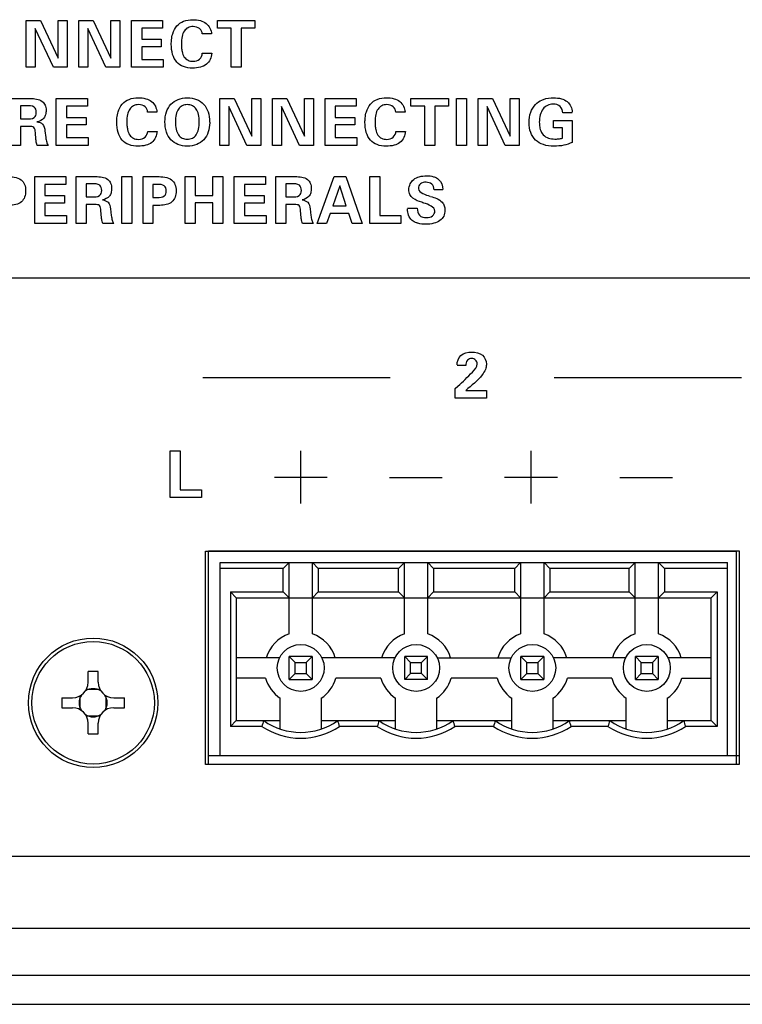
# Model space of a CAD drawing. Header units: inches. Extents: x -3.6 to 47.6, y 1.8 to 32.
# Tile 11 of 35: x 15.4 to 16.6, y 3.4 to 5.1. Entities that reach past the tile are written whole.
import ezdxf

# ---------------------------------------------------------------- set-up
doc = ezdxf.new("R2010")
doc.units = ezdxf.units.IN
doc.header["$LTSCALE"] = 2.42
doc.header["$MEASUREMENT"] = 0
doc.layers.get('0').update_dxf_attribs({"linetype": 'CONTINUOUS'})

msp = doc.modelspace()

# ---------------------------------------------------------------- linework, layer by layer
at = {"color": 7, "linetype": 'Continuous'}
for p, q in [((15.4089, 5.0258), (15.4089, 5.1058)), ((15.4089, 5.1058), (15.4336, 5.1058)), ((15.4336, 5.1058), (15.4637, 5.0414)), ((15.4637, 5.0414), (15.4637, 5.1058)), ((15.4637, 5.1058), (15.4791, 5.1058)), ((15.4791, 5.1058), (15.4791, 5.0258)), ((15.4988, 5.0258), (15.4988, 5.1058)), ((15.4988, 5.1058), (15.5235, 5.1058)), ((15.5235, 5.1058), (15.5536, 5.0414)), ((15.5536, 5.0414), (15.5536, 5.1058)), ((15.5536, 5.1058), (15.569, 5.1058)), ((15.569, 5.1058), (15.569, 5.0258)), ((15.5888, 5.0258), (15.5888, 5.1058)), ((15.5888, 5.1058), (15.6419, 5.1058)), ((15.6419, 5.1058), (15.6419, 5.0925)), ((15.7354, 5.0928), (15.7354, 5.1058)), ((15.7354, 5.1058), (15.7997, 5.1058)), ((15.7997, 5.1058), (15.7997, 5.0928)), ((15.4243, 5.092), (15.4243, 5.0258)), ((15.4554, 5.0258), (15.4243, 5.092)), ((15.5142, 5.092), (15.5142, 5.0258)), ((15.5452, 5.0258), (15.5142, 5.092)), ((15.6062, 5.0925), (15.6062, 5.0737)), ((15.6419, 5.0925), (15.6062, 5.0925)), ((15.7254, 5.0827), (15.7096, 5.0827)), ((15.7589, 5.0928), (15.7354, 5.0928)), ((15.7589, 5.0258), (15.7589, 5.0928)), ((15.7761, 5.0928), (15.7761, 5.0258)), ((15.7997, 5.0928), (15.7761, 5.0928)), ((15.6062, 5.0737), (15.6397, 5.0737)), ((15.6397, 5.0737), (15.6397, 5.0606)), ((15.6062, 5.0606), (15.6062, 5.0391)), ((15.6397, 5.0606), (15.6062, 5.0606)), ((15.7097, 5.0497), (15.7258, 5.0497)), ((15.6062, 5.0391), (15.6431, 5.0391)), ((15.6431, 5.0391), (15.6431, 5.0258)), ((15.4243, 5.0258), (15.4089, 5.0258)), ((15.4791, 5.0258), (15.4554, 5.0258)), ((15.5142, 5.0258), (15.4988, 5.0258)), ((15.569, 5.0258), (15.5452, 5.0258)), ((15.6431, 5.0258), (15.5888, 5.0258)), ((15.7761, 5.0258), (15.7589, 5.0258)), ((15.3826, 4.9724), (15.4159, 4.9724)), ((15.4604, 4.8924), (15.4604, 4.9724)), ((15.4604, 4.9724), (15.5135, 4.9724)), ((15.5135, 4.9724), (15.5135, 4.9592)), ((15.7396, 4.8924), (15.7396, 4.9724)), ((15.7396, 4.9724), (15.7643, 4.9724)), ((15.7643, 4.9724), (15.7944, 4.9081)), ((15.7944, 4.9081), (15.7944, 4.9724)), ((15.7944, 4.9724), (15.8097, 4.9724)), ((15.8097, 4.9724), (15.8097, 4.8924)), ((15.8295, 4.8924), (15.8295, 4.9724)), ((15.8295, 4.9724), (15.8541, 4.9724)), ((15.8541, 4.9724), (15.8843, 4.9081)), ((15.8843, 4.9081), (15.8843, 4.9724)), ((15.8843, 4.9724), (15.8996, 4.9724)), ((15.8996, 4.9724), (15.8996, 4.8924)), ((15.9195, 4.8924), (15.9195, 4.9724)), ((15.9195, 4.9724), (15.9725, 4.9724)), ((15.9725, 4.9724), (15.9725, 4.9592)), ((16.0661, 4.9594), (16.0661, 4.9724)), ((16.0661, 4.9724), (16.1303, 4.9724)), ((16.1303, 4.9724), (16.1303, 4.9594)), ((16.1438, 4.8924), (16.1438, 4.9724)), ((16.1438, 4.9724), (16.1608, 4.9724)), ((16.1608, 4.9724), (16.1608, 4.8924)), ((16.1806, 4.8924), (16.1806, 4.9724)), ((16.1806, 4.9724), (16.2053, 4.9724)), ((16.2053, 4.9724), (16.2354, 4.9081)), ((16.2354, 4.9081), (16.2354, 4.9724)), ((16.2354, 4.9724), (16.2507, 4.9724)), ((16.2507, 4.9724), (16.2507, 4.8924)), ((15.3994, 4.9601), (15.3994, 4.9377)), ((15.4095, 4.9601), (15.3994, 4.9601)), ((15.4778, 4.9592), (15.4778, 4.9403)), ((15.5135, 4.9592), (15.4778, 4.9592)), ((15.6322, 4.9493), (15.6164, 4.9493)), ((15.7549, 4.9587), (15.7549, 4.8924)), ((15.786, 4.8924), (15.7549, 4.9587)), ((15.8448, 4.9587), (15.8448, 4.8924)), ((15.8759, 4.8924), (15.8448, 4.9587)), ((15.9368, 4.9592), (15.9368, 4.9403)), ((15.9725, 4.9592), (15.9368, 4.9592)), ((16.0561, 4.9493), (16.0403, 4.9493)), ((16.0896, 4.9594), (16.0661, 4.9594)), ((16.0896, 4.8924), (16.0896, 4.9594)), ((16.1068, 4.9594), (16.1068, 4.8924)), ((16.1303, 4.9594), (16.1068, 4.9594)), ((16.1959, 4.9587), (16.1959, 4.8924)), ((16.227, 4.8924), (16.1959, 4.9587)), ((16.3415, 4.9478), (16.3254, 4.9478)), ((15.3994, 4.9377), (15.4095, 4.9377)), ((15.4778, 4.9403), (15.5112, 4.9403)), ((15.4778, 4.9273), (15.4778, 4.9058)), ((15.5112, 4.9273), (15.4778, 4.9273)), ((15.5112, 4.9403), (15.5112, 4.9273)), ((15.9368, 4.9403), (15.9703, 4.9403)), ((15.9368, 4.9273), (15.9368, 4.9058)), ((15.9703, 4.9273), (15.9368, 4.9273)), ((15.9703, 4.9403), (15.9703, 4.9273)), ((16.3094, 4.9223), (16.3094, 4.9351)), ((16.3094, 4.9351), (16.3413, 4.9351)), ((16.3413, 4.9351), (16.3413, 4.8976)), ((15.3994, 4.9246), (15.3994, 4.8924)), ((15.4142, 4.9246), (15.3994, 4.9246)), ((15.4257, 4.9022), (15.4246, 4.9143)), ((15.441, 4.9174), (15.4424, 4.9059)), ((15.6165, 4.9164), (15.6326, 4.9164)), ((16.0404, 4.9164), (16.0565, 4.9164)), ((16.3246, 4.9223), (16.3094, 4.9223)), ((16.3246, 4.9048), (16.3246, 4.9223)), ((15.4778, 4.9058), (15.5147, 4.9058)), ((15.5147, 4.9058), (15.5147, 4.8924)), ((15.9368, 4.9058), (15.9738, 4.9058)), ((15.9738, 4.9058), (15.9738, 4.8924)), ((15.3994, 4.8924), (15.3826, 4.8924)), ((15.4465, 4.8924), (15.428, 4.8924)), ((15.5147, 4.8924), (15.4604, 4.8924)), ((15.7549, 4.8924), (15.7396, 4.8924)), ((15.8097, 4.8924), (15.786, 4.8924)), ((15.8448, 4.8924), (15.8295, 4.8924)), ((15.8996, 4.8924), (15.8759, 4.8924)), ((15.9738, 4.8924), (15.9195, 4.8924)), ((16.1068, 4.8924), (16.0896, 4.8924)), ((16.1608, 4.8924), (16.1438, 4.8924)), ((16.1959, 4.8924), (16.1806, 4.8924)), ((16.2507, 4.8924), (16.227, 4.8924)), ((15.4235, 4.7591), (15.4235, 4.8391)), ((15.4235, 4.8391), (15.4766, 4.8391)), ((15.4766, 4.8391), (15.4766, 4.8259)), ((15.4945, 4.7591), (15.4945, 4.8391)), ((15.4945, 4.8391), (15.5278, 4.8391)), ((15.5113, 4.8267), (15.5113, 4.8043)), ((15.5214, 4.8267), (15.5113, 4.8267)), ((15.5722, 4.7591), (15.5722, 4.8391)), ((15.5722, 4.8391), (15.5892, 4.8391)), ((15.5892, 4.8391), (15.5892, 4.7591)), ((15.609, 4.7591), (15.609, 4.8391)), ((15.609, 4.8391), (15.6327, 4.8391)), ((15.6804, 4.7591), (15.6804, 4.8391)), ((15.6804, 4.8391), (15.6977, 4.8391)), ((15.6977, 4.8391), (15.6977, 4.8071)), ((15.7279, 4.8071), (15.7279, 4.8391)), ((15.7279, 4.8391), (15.7446, 4.8391)), ((15.7446, 4.8391), (15.7446, 4.7591)), ((15.7644, 4.7591), (15.7644, 4.8391)), ((15.7644, 4.8391), (15.8175, 4.8391)), ((15.8175, 4.8391), (15.8175, 4.8259)), ((15.8354, 4.7591), (15.8354, 4.8391)), ((15.8354, 4.8391), (15.8687, 4.8391)), ((15.8522, 4.8267), (15.8522, 4.8043)), ((15.8623, 4.8267), (15.8522, 4.8267)), ((15.9058, 4.7591), (15.9348, 4.8391)), ((15.9348, 4.8391), (15.955, 4.8391)), ((15.955, 4.8391), (15.9829, 4.7591)), ((15.9956, 4.7591), (15.9956, 4.8391)), ((15.9956, 4.8391), (16.0126, 4.8391)), ((16.0126, 4.8391), (16.0126, 4.7726)), ((15.4409, 4.8259), (15.4409, 4.807)), ((15.4766, 4.8259), (15.4409, 4.8259)), ((15.6252, 4.8258), (15.6252, 4.8034)), ((15.6333, 4.8258), (15.6252, 4.8258)), ((15.7818, 4.8259), (15.7818, 4.807)), ((15.8175, 4.8259), (15.7818, 4.8259)), ((15.9446, 4.8233), (15.9325, 4.7894)), ((15.9556, 4.7894), (15.9446, 4.8233)), ((16.1206, 4.8168), (16.1057, 4.8168)), ((15.4409, 4.807), (15.4743, 4.807)), ((15.4409, 4.794), (15.4409, 4.7724)), ((15.4743, 4.794), (15.4409, 4.794)), ((15.4743, 4.807), (15.4743, 4.794)), ((15.5113, 4.8043), (15.5214, 4.8043)), ((15.6252, 4.8034), (15.6333, 4.8034)), ((15.6977, 4.8071), (15.7279, 4.8071)), ((15.6977, 4.7941), (15.6977, 4.7591)), ((15.7279, 4.7941), (15.6977, 4.7941)), ((15.7279, 4.7591), (15.7279, 4.7941)), ((15.7818, 4.807), (15.8153, 4.807)), ((15.7818, 4.794), (15.7818, 4.7724)), ((15.8153, 4.794), (15.7818, 4.794)), ((15.8153, 4.807), (15.8153, 4.794)), ((15.8522, 4.8043), (15.8623, 4.8043)), ((16.0863, 4.7946), (16.0847, 4.7952)), ((16.0881, 4.794), (16.0863, 4.7946)), ((15.5113, 4.7913), (15.5113, 4.7591)), ((15.5261, 4.7913), (15.5113, 4.7913)), ((15.5376, 4.7689), (15.5365, 4.781)), ((15.5529, 4.7841), (15.5543, 4.7725)), ((15.6252, 4.79), (15.6252, 4.7591)), ((15.6371, 4.79), (15.6252, 4.79)), ((15.8522, 4.7913), (15.8522, 4.7591)), ((15.867, 4.7913), (15.8522, 4.7913)), ((15.8786, 4.7689), (15.8774, 4.781)), ((15.8938, 4.7841), (15.8952, 4.7725)), ((15.9281, 4.7763), (15.9219, 4.7591)), ((15.9598, 4.7763), (15.9281, 4.7763)), ((15.9325, 4.7894), (15.9556, 4.7894)), ((15.9655, 4.7591), (15.9598, 4.7763)), ((16.06, 4.7851), (16.0768, 4.7851)), ((15.4778, 4.7591), (15.4235, 4.7591)), ((15.4409, 4.7724), (15.4778, 4.7724)), ((15.4778, 4.7724), (15.4778, 4.7591)), ((15.5113, 4.7591), (15.4945, 4.7591)), ((15.5584, 4.7591), (15.5399, 4.7591)), ((15.5892, 4.7591), (15.5722, 4.7591)), ((15.6252, 4.7591), (15.609, 4.7591)), ((15.6977, 4.7591), (15.6804, 4.7591)), ((15.7446, 4.7591), (15.7279, 4.7591)), ((15.8187, 4.7591), (15.7644, 4.7591)), ((15.7818, 4.7724), (15.8187, 4.7724)), ((15.8187, 4.7724), (15.8187, 4.7591)), ((15.8522, 4.7591), (15.8354, 4.7591)), ((15.8993, 4.7591), (15.8808, 4.7591)), ((15.9219, 4.7591), (15.9058, 4.7591)), ((15.9829, 4.7591), (15.9655, 4.7591)), ((16.0487, 4.7591), (15.9956, 4.7591)), ((16.0126, 4.7726), (16.0487, 4.7726)), ((16.0487, 4.7726), (16.0487, 4.7591)), ((17.4607, 4.6655), (14.4107, 4.6655)), ((16.1595, 4.5166), (16.1447, 4.5166)), ((16.0307, 4.4956), (15.7107, 4.4956)), ((16.6307, 4.4956), (16.3107, 4.4956)), ((16.1418, 4.4771), (16.1463, 4.4812)), ((16.1418, 4.4609), (16.1418, 4.4771)), ((16.1595, 4.474), (16.1953, 4.474)), ((16.1953, 4.474), (16.1953, 4.4609)), ((16.1953, 4.4609), (16.1418, 4.4609)), ((15.6551, 4.2909), (15.6551, 4.3709)), ((15.6551, 4.3709), (15.6722, 4.3709)), ((15.6722, 4.3709), (15.6722, 4.3044)), ((15.8782, 4.2806), (15.8782, 4.3706)), ((16.2714, 4.2806), (16.2714, 4.3706)), ((15.8328, 4.326), (15.9228, 4.326)), ((16.0294, 4.3255), (16.1194, 4.3255)), ((16.226, 4.326), (16.316, 4.326)), ((16.4226, 4.3255), (16.5126, 4.3255)), ((15.7082, 4.2909), (15.6551, 4.2909)), ((15.6722, 4.3044), (15.7082, 4.3044)), ((15.7082, 4.3044), (15.7082, 4.2909)), ((15.7152, 3.835), (15.7152, 4.1997)), ((15.7152, 4.1997), (16.6213, 4.1997)), ((15.7203, 3.835), (15.7203, 4.2)), ((15.7203, 4.2), (16.6263, 4.2)), ((16.6213, 4.1997), (16.6213, 3.835)), ((16.6263, 4.2), (16.6263, 3.835)), ((15.7403, 3.85), (15.7403, 4.18)), ((15.7403, 4.18), (16.6063, 4.18)), ((15.8478, 4.17), (15.8578, 4.18)), ((15.8578, 4.058), (15.8578, 4.18)), ((15.8978, 4.058), (15.8978, 4.18)), ((15.8978, 4.18), (15.9078, 4.17)), ((16.0448, 4.17), (16.0548, 4.18)), ((16.0548, 4.058), (16.0548, 4.18)), ((16.0948, 4.058), (16.0948, 4.18)), ((16.0948, 4.18), (16.1048, 4.17)), ((16.2433, 4.17), (16.2533, 4.18)), ((16.2533, 4.18), (16.2533, 4.058)), ((16.2933, 4.058), (16.2933, 4.18)), ((16.3033, 4.17), (16.2933, 4.18)), ((16.4388, 4.17), (16.4488, 4.18)), ((16.4488, 4.058), (16.4488, 4.18)), ((16.4888, 4.058), (16.4888, 4.18)), ((16.4888, 4.18), (16.4988, 4.17)), ((16.6063, 3.85), (16.6063, 4.18)), ((15.8478, 4.17), (15.7403, 4.17)), ((15.8478, 4.13), (15.8478, 4.17)), ((15.9078, 4.17), (15.9078, 4.13)), ((16.0448, 4.17), (15.9078, 4.17)), ((16.0448, 4.13), (16.0448, 4.17)), ((16.1048, 4.17), (16.1048, 4.13)), ((16.2433, 4.17), (16.1048, 4.17)), ((16.2433, 4.13), (16.2433, 4.17)), ((16.3033, 4.17), (16.3033, 4.13)), ((16.4388, 4.17), (16.3033, 4.17)), ((16.4388, 4.13), (16.4388, 4.17)), ((16.4988, 4.17), (16.4988, 4.13)), ((16.6063, 4.17), (16.4988, 4.17)), ((15.7578, 4.13), (15.7578, 3.9)), ((15.7678, 4.12), (15.7578, 4.13)), ((15.7578, 4.13), (15.8478, 4.13)), ((15.7678, 4.12), (15.7678, 3.91)), ((15.7678, 4.12), (16.5788, 4.12)), ((15.8578, 4.12), (15.8478, 4.13)), ((15.9078, 4.13), (15.8978, 4.12)), ((15.9078, 4.13), (16.0448, 4.13)), ((16.0548, 4.12), (16.0448, 4.13)), ((16.1048, 4.13), (16.0948, 4.12)), ((16.1048, 4.13), (16.2433, 4.13)), ((16.2533, 4.12), (16.2433, 4.13)), ((16.2933, 4.12), (16.3033, 4.13)), ((16.3033, 4.13), (16.4388, 4.13)), ((16.4488, 4.12), (16.4388, 4.13)), ((16.4888, 4.12), (16.4988, 4.13)), ((16.4988, 4.13), (16.5888, 4.13)), ((16.5788, 4.12), (16.5888, 4.13)), ((16.5788, 3.91), (16.5788, 4.12)), ((16.5888, 4.13), (16.5888, 3.9)), ((15.8583, 3.9805), (15.8583, 4.0195)), ((15.8683, 4.0095), (15.8583, 4.0195)), ((15.8973, 4.0195), (15.8583, 4.0195)), ((15.8873, 4.0095), (15.8973, 4.0195)), ((15.8973, 4.0195), (15.8973, 3.9805)), ((16.0553, 3.9805), (16.0553, 4.0195)), ((16.0653, 4.0095), (16.0553, 4.0195)), ((16.0943, 4.0195), (16.0553, 4.0195)), ((16.0843, 4.0095), (16.0943, 4.0195)), ((16.0943, 3.9805), (16.0943, 4.0195)), ((16.2538, 3.9805), (16.2538, 4.0195)), ((16.2638, 4.0095), (16.2538, 4.0195)), ((16.2928, 4.0195), (16.2538, 4.0195)), ((16.2828, 4.0095), (16.2928, 4.0195)), ((16.2928, 4.0195), (16.2928, 3.9805)), ((16.4493, 3.9805), (16.4493, 4.0195)), ((16.4593, 4.0095), (16.4493, 4.0195)), ((16.4883, 4.0195), (16.4493, 4.0195)), ((16.4783, 4.0095), (16.4883, 4.0195)), ((16.4883, 4.0195), (16.4883, 3.9805)), ((15.8418, 4.0175), (15.7678, 4.0175)), ((15.8683, 3.9905), (15.8683, 4.0095)), ((15.8683, 4.0095), (15.8873, 4.0095)), ((15.8873, 4.0095), (15.8873, 3.9905)), ((16.0388, 4.0175), (15.9138, 4.0175)), ((16.0653, 3.9905), (16.0653, 4.0095)), ((16.0653, 4.0095), (16.0843, 4.0095)), ((16.0843, 3.9905), (16.0843, 4.0095)), ((16.1108, 4.0175), (16.2373, 4.0175)), ((16.2638, 3.9905), (16.2638, 4.0095)), ((16.2638, 4.0095), (16.2828, 4.0095)), ((16.2828, 4.0095), (16.2828, 3.9905)), ((16.4328, 4.0175), (16.3093, 4.0175)), ((16.4593, 3.9905), (16.4593, 4.0095)), ((16.4593, 4.0095), (16.4783, 4.0095)), ((16.4783, 4.0095), (16.4783, 3.9905)), ((16.5788, 4.0175), (16.5048, 4.0175)), ((15.5148, 3.9756), (15.5148, 3.9938)), ((15.5318, 3.9756), (15.5318, 3.9938)), ((15.8583, 3.9805), (15.8683, 3.9905)), ((15.8683, 3.9905), (15.8873, 3.9905)), ((15.8873, 3.9905), (15.8973, 3.9805)), ((16.0553, 3.9805), (16.0653, 3.9905)), ((16.0843, 3.9905), (16.0653, 3.9905)), ((16.0943, 3.9805), (16.0843, 3.9905)), ((16.2538, 3.9805), (16.2638, 3.9905)), ((16.2638, 3.9905), (16.2828, 3.9905)), ((16.2828, 3.9905), (16.2928, 3.9805)), ((16.4493, 3.9805), (16.4593, 3.9905)), ((16.4593, 3.9905), (16.4783, 3.9905)), ((16.4783, 3.9905), (16.4883, 3.9805)), ((15.8178, 3.9825), (15.7678, 3.9825)), ((15.8583, 3.9805), (15.8973, 3.9805)), ((16.0148, 3.9825), (15.9378, 3.9825)), ((16.0943, 3.9805), (16.0553, 3.9805)), ((16.2133, 3.9825), (16.1348, 3.9825)), ((16.2538, 3.9805), (16.2928, 3.9805)), ((16.4088, 3.9825), (16.3333, 3.9825)), ((16.4493, 3.9805), (16.4883, 3.9805)), ((16.5288, 3.9825), (16.5788, 3.9825)), ((15.5008, 3.9522), (15.5008, 3.9288)), ((15.535, 3.963), (15.5116, 3.963)), ((15.5458, 3.9288), (15.5458, 3.9522)), ((15.4701, 3.949), (15.4882, 3.949)), ((15.5584, 3.949), (15.5766, 3.949)), ((15.8428, 3.8957), (15.8428, 3.9482)), ((15.9128, 3.9482), (15.9128, 3.8957)), ((16.0398, 3.8957), (16.0398, 3.9482)), ((16.1098, 3.9482), (16.1098, 3.8957)), ((16.2383, 3.8957), (16.2383, 3.9482)), ((16.3083, 3.9482), (16.3083, 3.8957)), ((16.4338, 3.8957), (16.4338, 3.9482)), ((16.5038, 3.9482), (16.5038, 3.8957)), ((15.4701, 3.932), (15.4882, 3.932)), ((15.5116, 3.9181), (15.535, 3.9181)), ((15.5584, 3.932), (15.5766, 3.932)), ((15.5148, 3.8873), (15.5148, 3.9054)), ((15.5318, 3.8873), (15.5318, 3.9054)), ((15.7578, 3.9), (15.7678, 3.91)), ((15.7678, 3.91), (15.8428, 3.91)), ((15.9128, 3.91), (16.0398, 3.91)), ((16.1098, 3.91), (16.2383, 3.91)), ((16.3083, 3.91), (16.4338, 3.91)), ((16.5038, 3.91), (16.5788, 3.91)), ((16.5788, 3.91), (16.5888, 3.9)), ((15.8115, 3.9), (15.7578, 3.9)), ((16.0085, 3.9), (15.9441, 3.9)), ((16.207, 3.9), (16.1411, 3.9)), ((16.4025, 3.9), (16.3396, 3.9)), ((16.5888, 3.9), (16.5351, 3.9)), ((16.6213, 3.835), (15.7152, 3.835)), ((16.6263, 3.85), (15.7203, 3.85)), ((16.6263, 3.835), (15.7203, 3.835)), ((16.8033, 3.6779), (14.4133, 3.6779)), ((13.7893, 3.5555), (30.6293, 3.5555)), ((13.7893, 3.4755), (30.6293, 3.4755)), ((13.6278, 3.4255), (30.7908, 3.4255))]:
    msp.add_line(p, q, dxfattribs=at)
for centre, radius in [((15.5233, 3.9405), 0.1105), ((15.5233, 3.9405), 0.1046), ((15.8778, 4), 0.04), ((16.0748, 4), 0.04), ((16.2733, 4), 0.04), ((16.4688, 4), 0.04)]:
    msp.add_circle(centre, radius, dxfattribs=at)
for centre, radius, start, end in [((15.8778, 4), 0.0614, 109.0256, 163.4267), ((15.8778, 4), 0.0614, 16.5733, 70.9744), ((16.0748, 4), 0.0614, 109.0256, 163.4267), ((16.0748, 4), 0.0614, 16.5733, 70.9744), ((16.2733, 4), 0.0614, 109.0256, 163.4267), ((16.2733, 4), 0.0614, 16.5733, 70.9744), ((16.4688, 4), 0.0614, 109.0256, 163.4267), ((16.4688, 4), 0.0614, 16.5733, 70.9744), ((15.5233, 3.6269), 0.3669, 89.9995, 91.3269), ((15.5233, 3.6267), 0.3671, 88.6735, 90.0001), ((15.4882, 3.9756), 0.0266, 270, 360), ((15.5584, 3.9756), 0.0266, 180, 270), ((15.8778, 4), 0.0625, 196.2602, 235.9442), ((15.8778, 4), 0.0625, 304.0558, 343.7398), ((16.0748, 4), 0.0625, 196.2602, 235.9442), ((16.0748, 4), 0.0625, 304.0558, 343.7398), ((16.2733, 4), 0.0625, 196.2602, 235.9442), ((16.2733, 4), 0.0625, 304.0558, 343.7398), ((16.4688, 4), 0.0625, 196.2602, 235.9442), ((16.4688, 4), 0.0625, 304.0558, 343.7398), ((15.5233, 3.9405), 0.024, 146.9562, 213.0437), ((15.5233, 3.9405), 0.024, 56.9587, 123.0416), ((15.5233, 3.9405), 0.024, 326.9562, 33.0437), ((15.8371, 3.9405), 0.3672, 178.6734, 181.3266), ((15.2095, 3.9405), 0.3672, 358.6734, 1.3266), ((15.4882, 3.9054), 0.0266, 0, 90), ((15.5233, 3.9405), 0.024, 236.9587, 303.0416), ((15.5584, 3.9054), 0.0266, 90, 180), ((16.5574, 3.6752), 0.7791, 162.4597, 163.2294), ((15.8778, 4), 0.11, 234.9032, 305.0968), ((15.1982, 3.6752), 0.7791, 16.7706, 17.5403), ((16.7544, 3.6752), 0.7791, 162.4597, 163.2294), ((16.0748, 4), 0.11, 234.9032, 305.0968), ((15.3952, 3.6752), 0.7791, 16.7706, 17.5403), ((16.9529, 3.6752), 0.7791, 162.4597, 163.2294), ((16.2733, 4), 0.11, 234.9032, 305.0968), ((15.5937, 3.6752), 0.7791, 16.7706, 17.5403), ((17.1484, 3.6752), 0.7791, 162.4597, 163.2294), ((16.4688, 4), 0.11, 234.9032, 305.0968), ((15.7892, 3.6752), 0.7791, 16.7706, 17.5403), ((15.5233, 4.2543), 0.3671, 268.6735, 270.0001), ((15.5233, 4.2541), 0.3669, 269.9995, 271.3269), ((15.8778, 4), 0.12, 236.4427, 303.5573), ((16.0748, 4), 0.12, 236.4427, 303.5573), ((16.2733, 4), 0.12, 236.4427, 303.5573), ((16.4688, 4), 0.12, 236.4427, 303.5573)]:
    msp.add_arc(centre, radius, start, end, dxfattribs=at)
for points, knots in [([(15.6572, 5.0726), (15.6575, 5.0762), (15.659, 5.0847), (15.6652, 5.0969), (15.678, 5.1058), (15.6926, 5.1076), (15.7059, 5.1063), (15.7198, 5.1002), (15.7251, 5.0894), (15.7254, 5.0827)], [0, 0, 0, 0, 0.107876, 0.25733, 0.39846, 0.557455, 0.688053, 0.798852, 1, 1, 1, 1]), ([(15.7096, 5.0827), (15.7095, 5.0861), (15.7059, 5.0936), (15.695, 5.096), (15.6852, 5.0943), (15.6781, 5.0878), (15.6746, 5.0777), (15.6739, 5.0681), (15.6741, 5.0618), (15.6742, 5.0599)], [0, 0, 0, 0, 0.150407, 0.320309, 0.452084, 0.576151, 0.7235, 0.913644, 1, 1, 1, 1]), ([(15.7258, 5.0497), (15.7254, 5.0428), (15.7204, 5.0314), (15.7059, 5.0252), (15.6924, 5.0239), (15.6778, 5.0256), (15.6649, 5.0342), (15.6578, 5.0485), (15.6566, 5.0618), (15.6569, 5.0702), (15.6572, 5.0726)], [0, 0, 0, 0, 0.182394, 0.279298, 0.396618, 0.5352, 0.655259, 0.782147, 0.937617, 1, 1, 1, 1]), ([(15.6742, 5.0599), (15.6744, 5.0574), (15.6752, 5.0517), (15.678, 5.0434), (15.6852, 5.037), (15.695, 5.0353), (15.7061, 5.0383), (15.7095, 5.0461), (15.7097, 5.0497)], [0, 0, 0, 0, 0.128205, 0.302571, 0.448593, 0.608104, 0.808372, 1, 1, 1, 1]), ([(15.4159, 4.9724), (15.4229, 4.9724), (15.4338, 4.9717), (15.4422, 4.9612), (15.4432, 4.9528), (15.4425, 4.9451), (15.4386, 4.9365), (15.4318, 4.9336), (15.4274, 4.9325)], [0, 0, 0, 0, 0.321245, 0.442503, 0.581814, 0.697778, 0.793466, 1, 1, 1, 1]), ([(15.564, 4.9393), (15.5643, 4.9429), (15.5658, 4.9513), (15.572, 4.9636), (15.5848, 4.9724), (15.5994, 4.9743), (15.6127, 4.9729), (15.6266, 4.9669), (15.6319, 4.956), (15.6322, 4.9493)], [0, 0, 0, 0, 0.107907, 0.257362, 0.398486, 0.557474, 0.688067, 0.79886, 1, 1, 1, 1]), ([(15.6164, 4.9493), (15.6163, 4.9527), (15.6127, 4.9603), (15.6018, 4.9627), (15.592, 4.961), (15.5849, 4.9545), (15.5814, 4.9444), (15.5807, 4.9348), (15.5809, 4.9285), (15.581, 4.9265)], [0, 0, 0, 0, 0.150397, 0.320289, 0.452056, 0.576115, 0.723501, 0.913682, 1, 1, 1, 1]), ([(15.6459, 4.9328), (15.646, 4.9386), (15.6473, 4.9494), (15.6553, 4.9634), (15.6684, 4.9722), (15.6842, 4.9744), (15.6999, 4.9722), (15.713, 4.9634), (15.721, 4.9494), (15.7223, 4.938), (15.7223, 4.9316), (15.7223, 4.9311)], [0, 0, 0, 0, 0.135075, 0.252439, 0.367357, 0.493463, 0.619149, 0.733715, 0.851727, 0.986159, 1, 1, 1, 1]), ([(15.7044, 4.9327), (15.7044, 4.937), (15.7038, 4.9446), (15.7001, 4.9545), (15.693, 4.961), (15.6841, 4.9626), (15.6752, 4.961), (15.6681, 4.9545), (15.6644, 4.9445), (15.6638, 4.937), (15.6638, 4.9327)], [0, 0, 0, 0, 0.158287, 0.28319, 0.389319, 0.500437, 0.611062, 0.717234, 0.841814, 1, 1, 1, 1]), ([(15.9878, 4.9393), (15.9882, 4.9429), (15.9897, 4.9513), (15.9959, 4.9636), (16.0087, 4.9724), (16.0233, 4.9743), (16.0366, 4.9729), (16.0504, 4.9669), (16.0557, 4.956), (16.0561, 4.9493)], [0, 0, 0, 0, 0.107907, 0.257362, 0.398486, 0.557474, 0.688067, 0.79886, 1, 1, 1, 1]), ([(16.0403, 4.9493), (16.0401, 4.9527), (16.0365, 4.9603), (16.0256, 4.9627), (16.0159, 4.961), (16.0088, 4.9545), (16.0052, 4.9444), (16.0046, 4.9348), (16.0048, 4.9285), (16.0049, 4.9265)], [0, 0, 0, 0, 0.150397, 0.320289, 0.452056, 0.576115, 0.723501, 0.913682, 1, 1, 1, 1]), ([(16.3413, 4.8976), (16.3368, 4.8954), (16.3266, 4.8919), (16.3098, 4.8905), (16.2928, 4.8923), (16.2781, 4.9005), (16.2691, 4.9146), (16.2671, 4.9315), (16.2692, 4.9487), (16.2774, 4.9624), (16.2854, 4.9679), (16.2893, 4.9697)], [0, 0, 0, 0, 0.104167, 0.221139, 0.346967, 0.454394, 0.559378, 0.679062, 0.80345, 0.912853, 1, 1, 1, 1]), ([(16.3254, 4.9478), (16.3252, 4.9518), (16.3222, 4.9609), (16.3096, 4.9636), (16.2988, 4.9616), (16.2907, 4.9547), (16.286, 4.9442), (16.2851, 4.9349), (16.2853, 4.9293), (16.2854, 4.9281)], [0, 0, 0, 0, 0.168266, 0.343108, 0.481634, 0.616594, 0.767997, 0.947925, 1, 1, 1, 1]), ([(16.2893, 4.9697), (16.2902, 4.9702), (16.2967, 4.9729), (16.3083, 4.9743), (16.3224, 4.9729), (16.3362, 4.9668), (16.3415, 4.9558), (16.3415, 4.9492)], [0, 0, 0, 0, 0.04829, 0.321641, 0.524004, 0.696359, 1, 1, 1, 1]), ([(15.4095, 4.9377), (15.4139, 4.9377), (15.4207, 4.9373), (15.4258, 4.9436), (15.4262, 4.9487), (15.4258, 4.9538), (15.4211, 4.9606), (15.414, 4.9601), (15.4095, 4.9601)], [0, 0, 0, 0, 0.287809, 0.380623, 0.494564, 0.614726, 0.707919, 1, 1, 1, 1]), ([(15.4274, 4.9325), (15.4309, 4.9321), (15.4389, 4.9296), (15.4405, 4.9213), (15.441, 4.9174)], [0, 0, 0, 0, 0.468035, 1, 1, 1, 1]), ([(15.6326, 4.9164), (15.6322, 4.9094), (15.6272, 4.898), (15.6127, 4.8918), (15.5992, 4.8905), (15.5846, 4.8923), (15.5717, 4.9008), (15.5646, 4.9152), (15.5634, 4.9285), (15.5637, 4.9369), (15.564, 4.9393)], [0, 0, 0, 0, 0.182392, 0.279285, 0.396606, 0.535186, 0.655243, 0.78213, 0.937597, 1, 1, 1, 1]), ([(15.7223, 4.9311), (15.7221, 4.9257), (15.7207, 4.9153), (15.7132, 4.9015), (15.7, 4.8925), (15.6842, 4.8903), (15.6683, 4.8925), (15.655, 4.9014), (15.6473, 4.9158), (15.6459, 4.9269), (15.6459, 4.9328)], [0, 0, 0, 0, 0.126225, 0.247386, 0.363786, 0.492528, 0.621683, 0.738355, 0.858892, 1, 1, 1, 1]), ([(15.6638, 4.9327), (15.6638, 4.9284), (15.6644, 4.9207), (15.668, 4.9106), (15.6751, 4.904), (15.6841, 4.9025), (15.6931, 4.904), (15.7002, 4.9106), (15.7038, 4.9207), (15.7044, 4.9284), (15.7044, 4.9327)], [0, 0, 0, 0, 0.159555, 0.284036, 0.389248, 0.499655, 0.610543, 0.715887, 0.840621, 1, 1, 1, 1]), ([(16.0565, 4.9164), (16.056, 4.9094), (16.051, 4.898), (16.0366, 4.8918), (16.0231, 4.8905), (16.0084, 4.8923), (15.9956, 4.9008), (15.9885, 4.9152), (15.9873, 4.9285), (15.9876, 4.9369), (15.9878, 4.9393)], [0, 0, 0, 0, 0.182392, 0.279285, 0.396606, 0.535186, 0.655243, 0.78213, 0.937597, 1, 1, 1, 1]), ([(16.2854, 4.9281), (16.2856, 4.9252), (16.2866, 4.9189), (16.2929, 4.9065), (16.3069, 4.9027), (16.3181, 4.9035), (16.3224, 4.9043), (16.3246, 4.9048)], [0, 0, 0, 0, 0.16484, 0.358341, 0.751339, 0.876749, 1, 1, 1, 1]), ([(15.4246, 4.9143), (15.4243, 4.9173), (15.4243, 4.9249), (15.4169, 4.9246), (15.4142, 4.9246)], [0, 0, 0, 0, 0.525503, 1, 1, 1, 1]), ([(15.581, 4.9265), (15.5812, 4.9241), (15.582, 4.9184), (15.5848, 4.91), (15.592, 4.9037), (15.6018, 4.902), (15.6129, 4.9049), (15.6163, 4.9128), (15.6165, 4.9164)], [0, 0, 0, 0, 0.128154, 0.302601, 0.448592, 0.608109, 0.808374, 1, 1, 1, 1]), ([(16.0049, 4.9265), (16.0051, 4.9241), (16.0059, 4.9184), (16.0087, 4.91), (16.0159, 4.9037), (16.0257, 4.902), (16.0368, 4.9049), (16.0401, 4.9128), (16.0404, 4.9164)], [0, 0, 0, 0, 0.128154, 0.302601, 0.448592, 0.608109, 0.808374, 1, 1, 1, 1]), ([(15.428, 4.8924), (15.4273, 4.8936), (15.4263, 4.8968), (15.4259, 4.9002), (15.4257, 4.9022)], [0, 0, 0, 0, 0.406606, 1, 1, 1, 1]), ([(15.4424, 4.9059), (15.4428, 4.9031), (15.4435, 4.8985), (15.4454, 4.894), (15.4465, 4.8924)], [0, 0, 0, 0, 0.581992, 1, 1, 1, 1]), ([(15.3757, 4.8391), (15.3841, 4.8391), (15.3974, 4.8384), (15.4072, 4.8256), (15.4084, 4.8148), (15.4072, 4.8042), (15.3991, 4.792), (15.3873, 4.79), (15.3801, 4.79)], [0, 0, 0, 0, 0.287627, 0.395036, 0.522272, 0.646022, 0.752594, 1, 1, 1, 1]), ([(15.5214, 4.8043), (15.5258, 4.8043), (15.5326, 4.804), (15.5377, 4.8103), (15.5381, 4.8154), (15.5377, 4.8205), (15.533, 4.8272), (15.5259, 4.8267), (15.5214, 4.8267)], [0, 0, 0, 0, 0.287843, 0.380567, 0.494504, 0.61468, 0.707884, 1, 1, 1, 1]), ([(15.5278, 4.8391), (15.5348, 4.8391), (15.5457, 4.8384), (15.5541, 4.8279), (15.5551, 4.8195), (15.5544, 4.8118), (15.5505, 4.8032), (15.5437, 4.8002), (15.5393, 4.7992)], [0, 0, 0, 0, 0.321271, 0.442507, 0.581867, 0.697905, 0.79345, 1, 1, 1, 1]), ([(15.6327, 4.8391), (15.6411, 4.8391), (15.6544, 4.8384), (15.6642, 4.8256), (15.6655, 4.8148), (15.6642, 4.8042), (15.6561, 4.792), (15.6444, 4.79), (15.6371, 4.79)], [0, 0, 0, 0, 0.287627, 0.395036, 0.522272, 0.646022, 0.752594, 1, 1, 1, 1]), ([(15.8623, 4.8043), (15.8668, 4.8043), (15.8735, 4.804), (15.8786, 4.8103), (15.879, 4.8154), (15.8786, 4.8205), (15.8739, 4.8272), (15.8668, 4.8267), (15.8623, 4.8267)], [0, 0, 0, 0, 0.287843, 0.380567, 0.494504, 0.61468, 0.707884, 1, 1, 1, 1]), ([(15.8687, 4.8391), (15.8757, 4.8391), (15.8867, 4.8384), (15.895, 4.8279), (15.8961, 4.8195), (15.8953, 4.8118), (15.8914, 4.8032), (15.8846, 4.8002), (15.8802, 4.7992)], [0, 0, 0, 0, 0.321271, 0.442507, 0.581867, 0.697905, 0.79345, 1, 1, 1, 1]), ([(16.0847, 4.7952), (16.0794, 4.7969), (16.0711, 4.7994), (16.0635, 4.8083), (16.0612, 4.8205), (16.0675, 4.8339), (16.0808, 4.8397), (16.0926, 4.8409), (16.1011, 4.8401), (16.1052, 4.8388), (16.1055, 4.8387)], [0, 0, 0, 0, 0.18783, 0.280208, 0.379044, 0.592308, 0.713197, 0.856234, 0.988905, 1, 1, 1, 1]), ([(16.1057, 4.8168), (16.1054, 4.8202), (16.1028, 4.8277), (16.0919, 4.8302), (16.0819, 4.8285), (16.0785, 4.8215), (16.0787, 4.8187), (16.0787, 4.8185)], [0, 0, 0, 0, 0.259873, 0.519227, 0.769731, 0.976783, 1, 1, 1, 1]), ([(16.1055, 4.8387), (16.1084, 4.8377), (16.1168, 4.8335), (16.1206, 4.8234), (16.1206, 4.8172)], [0, 0, 0, 0, 0.322426, 1, 1, 1, 1]), ([(15.6333, 4.8034), (15.6372, 4.8034), (15.6434, 4.8036), (15.6478, 4.8096), (15.6483, 4.8146), (15.6478, 4.8196), (15.6434, 4.8256), (15.6372, 4.8258), (15.6333, 4.8258)], [0, 0, 0, 0, 0.276197, 0.377381, 0.501109, 0.623803, 0.72457, 1, 1, 1, 1]), ([(15.5393, 4.7992), (15.5428, 4.7988), (15.5509, 4.7963), (15.5524, 4.788), (15.5529, 4.7841)], [0, 0, 0, 0, 0.468035, 1, 1, 1, 1]), ([(15.8802, 4.7992), (15.8837, 4.7988), (15.8918, 4.7963), (15.8933, 4.788), (15.8938, 4.7841)], [0, 0, 0, 0, 0.468035, 1, 1, 1, 1]), ([(16.0995, 4.8053), (16.1065, 4.803), (16.1168, 4.8002), (16.1235, 4.7892), (16.1245, 4.7808), (16.1228, 4.7713), (16.1156, 4.7631), (16.1046, 4.7585), (16.0916, 4.7573), (16.0817, 4.7582), (16.0765, 4.7597), (16.0759, 4.76)], [0, 0, 0, 0, 0.226464, 0.297105, 0.378002, 0.481902, 0.582828, 0.697749, 0.837117, 0.979487, 1, 1, 1, 1]), ([(15.5365, 4.781), (15.5362, 4.784), (15.5363, 4.7916), (15.5288, 4.7913), (15.5261, 4.7913)], [0, 0, 0, 0, 0.525503, 1, 1, 1, 1]), ([(15.8774, 4.781), (15.8771, 4.784), (15.8772, 4.7916), (15.8698, 4.7913), (15.867, 4.7913)], [0, 0, 0, 0, 0.525503, 1, 1, 1, 1]), ([(16.0759, 4.76), (16.073, 4.7609), (16.0637, 4.7655), (16.06, 4.7769), (16.06, 4.784)], [0, 0, 0, 0, 0.298885, 1, 1, 1, 1]), ([(16.0768, 4.7851), (16.0768, 4.7809), (16.0789, 4.7712), (16.0921, 4.7682), (16.1032, 4.7703), (16.1069, 4.7774), (16.1069, 4.7801)], [0, 0, 0, 0, 0.28183, 0.561361, 0.802478, 1, 1, 1, 1]), ([(15.5399, 4.7591), (15.5393, 4.7603), (15.5382, 4.7635), (15.5378, 4.7669), (15.5376, 4.7689)], [0, 0, 0, 0, 0.406606, 1, 1, 1, 1]), ([(15.5543, 4.7725), (15.5547, 4.7698), (15.5554, 4.7652), (15.5573, 4.7607), (15.5584, 4.7591)], [0, 0, 0, 0, 0.581992, 1, 1, 1, 1]), ([(15.8808, 4.7591), (15.8802, 4.7603), (15.8791, 4.7635), (15.8787, 4.7669), (15.8786, 4.7689)], [0, 0, 0, 0, 0.406606, 1, 1, 1, 1]), ([(15.8952, 4.7725), (15.8956, 4.7698), (15.8964, 4.7652), (15.8982, 4.7607), (15.8993, 4.7591)], [0, 0, 0, 0, 0.581992, 1, 1, 1, 1]), ([(16.1447, 4.5175), (16.1447, 4.5233), (16.15, 4.5366), (16.1697, 4.541), (16.1891, 4.5369), (16.1949, 4.5242), (16.1949, 4.5183), (16.1949, 4.5179)], [0, 0, 0, 0, 0.238064, 0.500541, 0.76168, 0.986085, 1, 1, 1, 1]), ([(16.1463, 4.4812), (16.1549, 4.4889), (16.1658, 4.5001), (16.1811, 4.5158), (16.1773, 4.5267), (16.1698, 4.5293), (16.1646, 4.5276), (16.1628, 4.5259)], [0, 0, 0, 0, 0.476992, 0.700459, 0.7977, 0.894942, 1, 1, 1, 1]), ([(16.1628, 4.5259), (16.1626, 4.5257), (16.1603, 4.5234), (16.1596, 4.5197), (16.1595, 4.5166)], [0, 0, 0, 0, 0.059296, 1, 1, 1, 1]), ([(16.1949, 4.5179), (16.1948, 4.5152), (16.1932, 4.5089), (16.1828, 4.4925), (16.1695, 4.4822), (16.1595, 4.474)], [0, 0, 0, 0, 0.141324, 0.329487, 1, 1, 1, 1])]:
    msp.add_open_spline(points, degree=3, knots=knots, dxfattribs=at)
for points in [[(16.0787, 4.8185), (16.0796, 4.8116), (16.0911, 4.808), (16.0984, 4.8056)], [(16.1069, 4.7801), (16.107, 4.7873), (16.0955, 4.7915), (16.0881, 4.794)]]:
    msp.add_open_spline(points, degree=3, dxfattribs=at)

doc.saveas('drawing.dxf')
